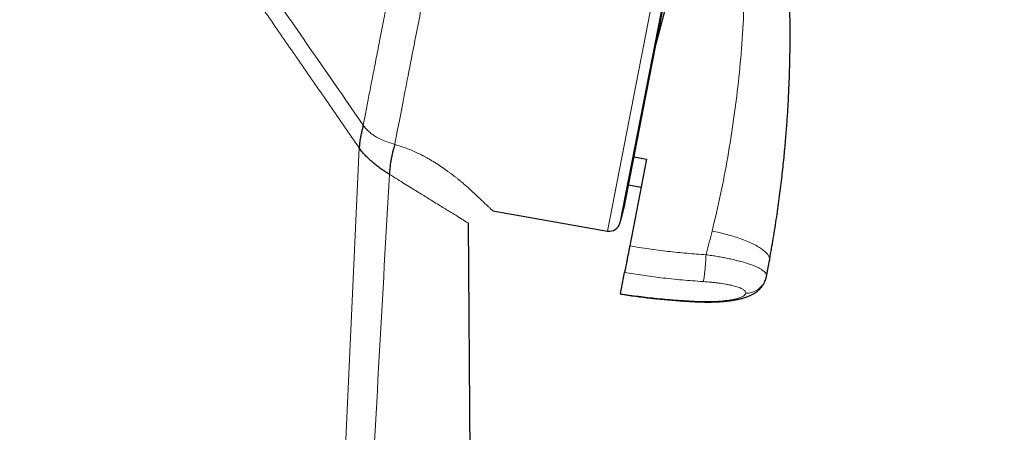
# Model space of a CAD drawing. Header units: millimetres. Extents: x 8 to 2427, y 12 to 2587.
# Tile 144 of 153: x 1693 to 1738, y 1788 to 1807. Entities that reach past the tile are written whole.
import ezdxf

# ---------------------------------------------------------------- set-up
doc = ezdxf.new("R2010")
doc.units = ezdxf.units.MM

msp = doc.modelspace()

# ---------------------------------------------------------------- linework, layer by layer
at = {"color": 252, "linetype": 'Continuous', "lineweight": 0}
for p, q in [((1719.82, 1797.336), (1737.752, 1889.59)), ((1738.144, 1889.041), (1720.389, 1797.698)), ((1720.582, 1798.415), (1738.055, 1888.303)), ((1708.347, 1801.173), (1702.84, 1682.111)), ((1727.161, 1795.231), (1727.163, 1795.241)), ((1724.057, 1794.081), (1724.058, 1794.066))]:
    msp.add_line(p, q, dxfattribs=at)
at = {"color": 7, "linetype": 'Continuous', "lineweight": 30}
for p, q in [((1720.59, 1798.45), (1738.049, 1888.268)), ((1722.876, 1809.16), (1722.05, 1805.961)), ((1721.042, 1800.771), (1721.619, 1800.654)), ((1721.619, 1800.654), (1720.841, 1796.651)), ((1720.789, 1799.475), (1721.369, 1799.367)), ((1714.524, 1798.269), (1719.82, 1797.336)), ((1713.375, 1797.71), (1713.377, 1797.708)), ((1713.377, 1797.708), (1714.159, 1697.963)), ((1727.163, 1795.241), (1727.305, 1795.978)), ((1727.303, 1796.055), (1727.305, 1795.978)), ((1720.411, 1794.441), (1720.603, 1795.426)), ((1727.163, 1795.239), (1727.207, 1795.472)), ((1727.209, 1795.472), (1727.209, 1795.474)), ((1727.141, 1795.152), (1727.161, 1795.231)), ((1727.161, 1795.231), (1727.163, 1795.239))]:
    msp.add_line(p, q, dxfattribs=at)
for centre, radius, start, end in [((1091.315, 1967.375), 651.556, 344.905144, 344.970478), ((1720.099, 1798.545), 0.5, 344.9705, 349), ((1719.906, 1797.828), 0.5, 260, 344.9051)]:
    msp.add_arc(centre, radius, start, end, dxfattribs=at)
at = {"color": 252, "linetype": 'Continuous', "lineweight": 0}
msp.add_arc((1726.202, 1795.443), 0.983, 270.0962, 342.8335, dxfattribs=at)
for points, knots in [([(1727.561, 1891.756), (1727.557, 1891.734), (1727.548, 1891.689), (1727.478, 1891.328), (1727.366, 1890.754), (1727.209, 1889.948), (1727.01, 1888.92), (1726.767, 1887.674), (1726.484, 1886.217), (1726.161, 1884.555), (1725.8, 1882.698), (1725.403, 1880.653), (1724.971, 1878.432), (1724.507, 1876.046), (1724.013, 1873.506), (1723.493, 1870.826), (1722.947, 1868.019), (1722.379, 1865.098), (1721.792, 1862.079), (1721.189, 1858.977), (1720.573, 1855.807), (1719.947, 1852.585), (1719.314, 1849.327), (1718.676, 1846.05), (1718.039, 1842.77), (1717.404, 1839.503), (1716.775, 1836.266), (1716.154, 1833.075), (1715.546, 1829.946), (1714.953, 1826.895), (1714.378, 1823.937), (1713.824, 1821.087), (1713.294, 1818.358), (1712.79, 1815.766), (1712.315, 1813.322), (1711.871, 1811.04), (1711.461, 1808.929), (1711.086, 1807.002), (1710.749, 1805.267), (1710.452, 1803.738), (1710.192, 1802.401), (1710.054, 1801.694), (1709.986, 1801.34)], [0, 0, 0, 0, 0.025, 0.05, 0.075, 0.1, 0.125, 0.15, 0.175, 0.2, 0.225, 0.25, 0.275, 0.3, 0.325, 0.35, 0.375, 0.4, 0.425, 0.45, 0.475, 0.5, 0.525, 0.55, 0.575, 0.6, 0.625, 0.65, 0.675, 0.7, 0.725, 0.75, 0.775, 0.8, 0.825, 0.85, 0.875, 0.9, 0.925, 0.95, 0.975, 1, 1, 1, 1]), ([(1708.529, 1802.229), (1708.567, 1802.426), (1708.644, 1802.819), (1708.775, 1803.493), (1708.917, 1804.224), (1709.072, 1805.02), (1709.237, 1805.872), (1709.413, 1806.778), (1709.599, 1807.735), (1709.796, 1808.748), (1710.005, 1809.822), (1710.225, 1810.956), (1710.457, 1812.151), (1710.699, 1813.397), (1710.951, 1814.692), (1711.21, 1816.027), (1711.477, 1817.399), (1711.75, 1818.803), (1712.031, 1820.247), (1712.321, 1821.738), (1712.619, 1823.273), (1712.926, 1824.852), (1713.239, 1826.463), (1713.558, 1828.103), (1713.88, 1829.762), (1714.206, 1831.435), (1714.533, 1833.12), (1714.864, 1834.824), (1715.201, 1836.555), (1715.542, 1838.311), (1715.888, 1840.088), (1716.235, 1841.875), (1716.583, 1843.667), (1716.93, 1845.45), (1717.274, 1847.221), (1717.616, 1848.978), (1717.956, 1850.728), (1718.296, 1852.479), (1718.636, 1854.228), (1718.975, 1855.971), (1719.31, 1857.696), (1719.642, 1859.402), (1719.967, 1861.074), (1720.285, 1862.712), (1720.597, 1864.315), (1720.903, 1865.889), (1721.205, 1867.442), (1721.502, 1868.971), (1721.794, 1870.472), (1722.078, 1871.935), (1722.354, 1873.356), (1722.62, 1874.725), (1722.876, 1876.04), (1723.121, 1877.301), (1723.357, 1878.514), (1723.584, 1879.684), (1723.803, 1880.808), (1724.012, 1881.885), (1724.21, 1882.904), (1724.397, 1883.865), (1724.571, 1884.76), (1724.732, 1885.589), (1724.88, 1886.352), (1725.017, 1887.052), (1725.141, 1887.693), (1725.254, 1888.271), (1725.353, 1888.785), (1725.44, 1889.231), (1725.514, 1889.609), (1725.573, 1889.917), (1725.62, 1890.156), (1725.653, 1890.325), (1725.673, 1890.431), (1725.676, 1890.444), (1725.677, 1890.451)], [0, 0, 0, 0, 0.013945, 0.02789, 0.041835, 0.055781, 0.069728, 0.083426, 0.097126, 0.110826, 0.124528, 0.138481, 0.152437, 0.166395, 0.180356, 0.194319, 0.208035, 0.221754, 0.235476, 0.249202, 0.263181, 0.277165, 0.291153, 0.305146, 0.319147, 0.332905, 0.346672, 0.360448, 0.374234, 0.388281, 0.402337, 0.416398, 0.430461, 0.444524, 0.458331, 0.472132, 0.485923, 0.499702, 0.513718, 0.527724, 0.541722, 0.555714, 0.569704, 0.583443, 0.597184, 0.610928, 0.624677, 0.638684, 0.652696, 0.666713, 0.680732, 0.694752, 0.708523, 0.722296, 0.73607, 0.749845, 0.763872, 0.777899, 0.791927, 0.805955, 0.819984, 0.833763, 0.847543, 0.861323, 0.875104, 0.88909, 0.903078, 0.917066, 0.931055, 0.945045, 0.958784, 0.972523, 0.986262, 1, 1, 1, 1]), ([(1708.529, 1802.229), (1708.162, 1802.76), (1707.427, 1803.82), (1706.328, 1805.409), (1705.23, 1806.994), (1704.136, 1808.576), (1703.123, 1810.039), (1702.193, 1811.383), (1701.345, 1812.609), (1700.502, 1813.826), (1699.667, 1815.032), (1698.922, 1816.109), (1698.265, 1817.058), (1697.696, 1817.881), (1697.136, 1818.69), (1696.624, 1819.429), (1696.16, 1820.099), (1695.744, 1820.7), (1695.341, 1821.282), (1694.955, 1821.841), (1694.608, 1822.342), (1694.299, 1822.788), (1694.026, 1823.182), (1693.773, 1823.547), (1693.542, 1823.882), (1693.335, 1824.181), (1693.153, 1824.443), (1693.001, 1824.664), (1692.876, 1824.844), (1692.779, 1824.984), (1692.711, 1825.083), (1692.668, 1825.144), (1692.663, 1825.152), (1692.66, 1825.156)], [0, 0, 0, 0, 0.055873, 0.111748, 0.167623, 0.223497, 0.279372, 0.323273, 0.367179, 0.411097, 0.455018, 0.498949, 0.530157, 0.561363, 0.592573, 0.623805, 0.648814, 0.673823, 0.698826, 0.723838, 0.748895, 0.76983, 0.790782, 0.811721, 0.832632, 0.853509, 0.874368, 0.895235, 0.916128, 0.937055, 0.958015, 0.979, 1, 1, 1, 1]), ([(1708.347, 1801.173), (1707.895, 1801.826), (1706.992, 1803.132), (1705.637, 1805.09), (1704.284, 1807.043), (1703.032, 1808.853), (1701.881, 1810.516), (1700.832, 1812.032), (1699.791, 1813.536), (1698.846, 1814.901), (1697.996, 1816.128), (1697.242, 1817.218), (1696.567, 1818.193), (1695.971, 1819.054), (1695.452, 1819.804), (1694.953, 1820.524), (1694.482, 1821.205), (1694.045, 1821.837), (1693.692, 1822.347), (1693.414, 1822.749), (1693.2, 1823.058), (1693.012, 1823.329), (1692.854, 1823.558), (1692.724, 1823.745), (1692.607, 1823.915), (1692.517, 1824.044), (1692.506, 1824.061), (1692.5, 1824.07)], [0, 0, 0, 0, 0.069861, 0.139715, 0.209581, 0.279454, 0.334351, 0.389257, 0.444167, 0.499066, 0.540656, 0.582254, 0.62386, 0.655076, 0.686314, 0.717554, 0.74882, 0.780178, 0.811574, 0.832486, 0.853368, 0.874231, 0.895102, 0.916003, 0.936943, 0.968426, 1, 1, 1, 1]), ([(1725.661, 1817.239), (1725.741, 1816.611), (1725.901, 1815.358), (1726.056, 1813.474), (1726.149, 1811.592), (1726.175, 1809.715), (1726.135, 1807.843), (1726.032, 1806.012), (1725.869, 1804.223), (1725.652, 1802.481), (1725.376, 1800.75), (1725.047, 1799.033), (1724.78, 1797.9), (1724.646, 1797.334)], [0, 0, 0, 0, 0.094218, 0.188263, 0.281988, 0.375475, 0.468829, 0.562137, 0.650032, 0.737764, 0.825344, 0.912777, 1, 1, 1, 1]), ([(1709.986, 1801.34), (1709.883, 1801.373), (1709.685, 1801.436), (1709.403, 1801.545), (1709.165, 1801.661), (1708.967, 1801.784), (1708.805, 1801.911), (1708.655, 1802.059), (1708.571, 1802.172), (1708.529, 1802.229)], [0, 0, 0, 0, 0.192321, 0.37027, 0.535499, 0.653014, 0.767423, 0.881804, 1, 1, 1, 1]), ([(1714.524, 1798.269), (1714.524, 1798.269), (1714.524, 1798.269), (1714.513, 1798.279), (1714.467, 1798.319), (1714.394, 1798.385), (1714.297, 1798.476), (1714.175, 1798.593), (1714.027, 1798.734), (1713.853, 1798.9), (1713.678, 1799.064), (1713.515, 1799.213), (1713.374, 1799.339), (1713.223, 1799.472), (1713.084, 1799.59), (1712.962, 1799.691), (1712.863, 1799.772), (1712.762, 1799.852), (1712.659, 1799.932), (1712.553, 1800.013), (1712.401, 1800.126), (1712.196, 1800.271), (1711.99, 1800.407), (1711.847, 1800.497), (1711.774, 1800.541), (1711.701, 1800.585), (1711.627, 1800.629), (1711.552, 1800.672), (1711.392, 1800.761), (1711.14, 1800.894), (1710.772, 1801.062), (1710.393, 1801.213), (1710.118, 1801.298), (1709.986, 1801.34)], [0, 0, 0, 0, 0.000489, 0.061682, 0.125114, 0.186855, 0.249093, 0.311432, 0.373119, 0.436358, 0.497884, 0.534216, 0.569598, 0.604051, 0.639392, 0.658642, 0.677476, 0.695899, 0.713917, 0.731537, 0.748765, 0.786817, 0.822437, 0.831381, 0.840168, 0.848803, 0.857287, 0.865623, 0.873816, 0.909426, 0.941975, 0.971956, 1, 1, 1, 1]), ([(1709.738, 1799.952), (1709.426, 1794.341), (1708.802, 1783.12), (1707.866, 1766.287), (1706.93, 1749.453), (1705.993, 1732.62), (1705.057, 1715.787), (1704.121, 1698.953), (1703.497, 1687.731), (1703.185, 1682.12)], [0, 0, 0, 0, 0.1428571, 0.2857143, 0.4285714, 0.5714286, 0.7142857, 0.8571429, 1, 1, 1, 1]), ([(1709.738, 1799.952), (1709.863, 1799.875), (1710.113, 1799.721), (1710.448, 1799.514), (1710.748, 1799.329), (1711.022, 1799.16), (1711.273, 1799.005), (1711.543, 1798.839), (1711.818, 1798.669), (1712.091, 1798.501), (1712.33, 1798.354), (1712.554, 1798.216), (1712.759, 1798.089), (1712.941, 1797.977), (1713.092, 1797.884), (1713.216, 1797.808), (1713.309, 1797.75), (1713.368, 1797.714), (1713.373, 1797.711), (1713.375, 1797.71)], [0, 0, 0, 0, 0.042142, 0.08427, 0.126414, 0.168561, 0.210713, 0.252863, 0.316088, 0.379313, 0.442541, 0.505768, 0.578022, 0.650276, 0.722525, 0.794776, 0.867021, 0.939259, 1, 1, 1, 1]), ([(1724.646, 1797.333), (1724.56, 1796.991), (1724.469, 1796.626), (1724.371, 1796.262), (1724.365, 1796.24)], [0, 0, 0, 0, 0.937379, 1, 1, 1, 1]), ([(1724.646, 1797.333), (1724.761, 1797.31), (1724.995, 1797.262), (1725.343, 1797.174), (1725.687, 1797.073), (1726.018, 1796.961), (1726.327, 1796.838), (1726.603, 1796.709), (1726.84, 1796.577), (1727.03, 1796.445), (1727.173, 1796.316), (1727.263, 1796.194), (1727.304, 1796.107), (1727.304, 1796.064), (1727.303, 1796.055)], [0, 0, 0, 0, 0.081879, 0.167147, 0.255333, 0.345844, 0.437972, 0.530932, 0.623891, 0.716019, 0.806529, 0.894715, 0.979981, 1, 1, 1, 1]), ([(1724.365, 1796.24), (1724.07, 1796.26), (1723.482, 1796.301), (1722.6, 1796.394), (1721.719, 1796.507), (1721.134, 1796.603), (1720.841, 1796.651)], [0, 0, 0, 0, 0.249503, 0.499204, 0.749502, 1, 1, 1, 1]), ([(1727.163, 1795.241), (1727.163, 1795.241), (1727.167, 1795.259), (1727.167, 1795.294), (1727.149, 1795.351), (1727.111, 1795.41), (1727.05, 1795.472), (1726.966, 1795.536), (1726.861, 1795.6), (1726.736, 1795.664), (1726.592, 1795.727), (1726.427, 1795.79), (1726.246, 1795.851), (1726.049, 1795.91), (1725.84, 1795.966), (1725.615, 1796.021), (1725.379, 1796.072), (1725.136, 1796.119), (1724.887, 1796.163), (1724.629, 1796.204), (1724.453, 1796.228), (1724.365, 1796.24), (1724.365, 1796.24)], [0, 0, 0, 0, 0.000013, 0.050266, 0.10052, 0.154977, 0.20983, 0.265928, 0.322454, 0.377839, 0.433631, 0.490703, 0.548214, 0.603726, 0.659637, 0.716809, 0.774415, 0.829786, 0.885549, 0.942553, 0.999987, 1, 1, 1, 1]), ([(1720.603, 1795.426), (1720.882, 1795.38), (1721.441, 1795.288), (1722.327, 1795.171), (1723.258, 1795.071), (1723.91, 1795.025), (1724.236, 1795.002)], [0, 0, 0, 0, 0.231933, 0.464024, 0.73189, 1, 1, 1, 1]), ([(1724.236, 1795.002), (1724.356, 1794.993), (1724.538, 1794.98), (1724.773, 1794.955), (1725.001, 1794.927), (1725.217, 1794.894), (1725.416, 1794.856), (1725.6, 1794.816), (1725.763, 1794.771), (1725.9, 1794.724), (1726.017, 1794.675), (1726.107, 1794.624), (1726.165, 1794.572), (1726.204, 1794.521), (1726.204, 1794.484), (1726.204, 1794.46)], [0, 0, 0, 0, 0.112324, 0.169921, 0.227932, 0.339963, 0.397443, 0.455352, 0.566107, 0.622999, 0.680338, 0.788228, 0.84368, 0.899575, 1, 1, 1, 1]), ([(1720.411, 1794.441), (1720.692, 1794.399), (1721.252, 1794.316), (1722.141, 1794.215), (1723.076, 1794.132), (1723.73, 1794.098), (1724.057, 1794.081)], [0, 0, 0, 0, 0.2319327, 0.4640242, 0.7318898, 1, 1, 1, 1]), ([(1724.057, 1794.081), (1724.178, 1794.078), (1724.361, 1794.072), (1724.602, 1794.074), (1724.837, 1794.082), (1725.062, 1794.097), (1725.272, 1794.119), (1725.47, 1794.145), (1725.648, 1794.178), (1725.801, 1794.216), (1725.936, 1794.257), (1726.044, 1794.303), (1726.122, 1794.351), (1726.18, 1794.399), (1726.194, 1794.436), (1726.204, 1794.46)], [0, 0, 0, 0, 0.112324, 0.169921, 0.227932, 0.339963, 0.397443, 0.455352, 0.566107, 0.622999, 0.680338, 0.788228, 0.84368, 0.899575, 1, 1, 1, 1])]:
    msp.add_open_spline(points, degree=3, knots=knots, dxfattribs=at)
at = {"color": 7, "linetype": 'Continuous', "lineweight": 30}
for points, knots in [([(1727.306, 1796.055), (1727.362, 1796.365), (1727.479, 1797.011), (1727.63, 1797.98), (1727.765, 1798.942), (1727.877, 1799.851), (1727.969, 1800.707), (1728.043, 1801.509), (1728.102, 1802.257), (1728.145, 1802.907), (1728.176, 1803.465), (1728.198, 1803.938), (1728.215, 1804.378), (1728.228, 1804.783), (1728.237, 1805.154), (1728.244, 1805.499), (1728.248, 1805.84), (1728.251, 1806.237), (1728.25, 1806.713), (1728.244, 1807.276), (1728.231, 1807.895), (1728.208, 1808.568), (1728.175, 1809.297), (1728.13, 1810.081), (1728.069, 1810.921), (1727.988, 1811.83), (1727.886, 1812.811), (1727.756, 1813.866), (1727.598, 1814.979), (1727.407, 1816.149), (1727.183, 1817.375), (1727.007, 1818.207), (1726.917, 1818.632)], [0, 0, 0, 0, 0.04168, 0.086952, 0.1298, 0.170216, 0.208194, 0.243729, 0.276827, 0.307498, 0.329892, 0.350783, 0.370171, 0.388054, 0.404433, 0.419307, 0.433669, 0.449488, 0.471803, 0.496556, 0.523745, 0.553367, 0.585424, 0.619919, 0.656854, 0.696238, 0.740135, 0.78675, 0.836087, 0.888108, 0.942765, 1, 1, 1, 1]), ([(1708.529, 1802.229), (1708.521, 1802.196), (1708.506, 1802.126), (1708.472, 1801.99), (1708.438, 1801.839), (1708.406, 1801.681), (1708.381, 1801.527), (1708.363, 1801.383), (1708.352, 1801.263), (1708.349, 1801.203), (1708.347, 1801.173)], [0, 0, 0, 0, 0.167636, 0.351214, 0.536105, 0.667833, 0.788987, 0.898235, 0.949534, 1, 1, 1, 1]), ([(1709.986, 1801.34), (1709.977, 1801.302), (1709.959, 1801.226), (1709.915, 1801.076), (1709.869, 1800.899), (1709.826, 1800.699), (1709.789, 1800.485), (1709.757, 1800.232), (1709.745, 1800.047), (1709.738, 1799.952)], [0, 0, 0, 0, 0.16252, 0.333031, 0.502889, 0.626801, 0.747893, 0.869821, 1, 1, 1, 1]), ([(1709.738, 1799.952), (1709.683, 1799.986), (1709.572, 1800.056), (1709.392, 1800.179), (1709.206, 1800.315), (1709.018, 1800.464), (1708.833, 1800.625), (1708.656, 1800.797), (1708.491, 1800.978), (1708.395, 1801.109), (1708.347, 1801.173)], [0, 0, 0, 0, 0.120997, 0.245806, 0.373172, 0.501673, 0.62985, 0.756333, 0.87997, 1, 1, 1, 1]), ([(1720.841, 1796.651), (1720.831, 1796.597), (1720.81, 1796.49), (1720.777, 1796.324), (1720.745, 1796.159), (1720.715, 1796), (1720.686, 1795.852), (1720.66, 1795.719), (1720.638, 1795.605), (1720.617, 1795.496), (1720.608, 1795.452), (1720.603, 1795.426)], [0, 0, 0, 0, 0.1061682, 0.2123358, 0.3185073, 0.4246786, 0.5307865, 0.6368946, 0.7429821, 0.84907, 1, 1, 1, 1]), ([(1724.058, 1794.065), (1724.121, 1794.063), (1724.244, 1794.058), (1724.428, 1794.055), (1724.612, 1794.057), (1724.8, 1794.062), (1724.992, 1794.071), (1725.184, 1794.085), (1725.372, 1794.105), (1725.554, 1794.129), (1725.73, 1794.158), (1725.904, 1794.194), (1726.079, 1794.238), (1726.246, 1794.291), (1726.394, 1794.35), (1726.519, 1794.411), (1726.618, 1794.47), (1726.702, 1794.528), (1726.786, 1794.595), (1726.874, 1794.681), (1726.961, 1794.786), (1727.034, 1794.899), (1727.088, 1795.009), (1727.122, 1795.096), (1727.135, 1795.14), (1727.139, 1795.153)], [0, 0, 0, 0, 0.045867, 0.090787, 0.135582, 0.182622, 0.232784, 0.28364, 0.335254, 0.387114, 0.439069, 0.493354, 0.550845, 0.613113, 0.66654, 0.710582, 0.749641, 0.774951, 0.803154, 0.839917, 0.879538, 0.917443, 0.953348, 0.986422, 1, 1, 1, 1]), ([(1720.409, 1794.425), (1720.435, 1794.421), (1720.696, 1794.378), (1721.194, 1794.31), (1721.904, 1794.224), (1722.616, 1794.155), (1723.33, 1794.102), (1723.81, 1794.073), (1724.053, 1794.065), (1724.058, 1794.065)], [0, 0, 0, 0, 0.021592, 0.216466, 0.411365, 0.606291, 0.801244, 0.996223, 1, 1, 1, 1])]:
    msp.add_open_spline(points, degree=3, knots=knots, dxfattribs=at)
at = {"color": 252, "linetype": 'Continuous', "lineweight": 0}
msp.add_open_spline([(1724.236, 1795.002), (1724.242, 1795.023), (1724.254, 1795.064), (1724.273, 1795.172), (1724.292, 1795.308), (1724.311, 1795.471), (1724.328, 1795.652), (1724.343, 1795.847), (1724.356, 1796.046), (1724.362, 1796.175), (1724.365, 1796.24)], degree=3, dxfattribs=at)

doc.saveas('drawing.dxf')
